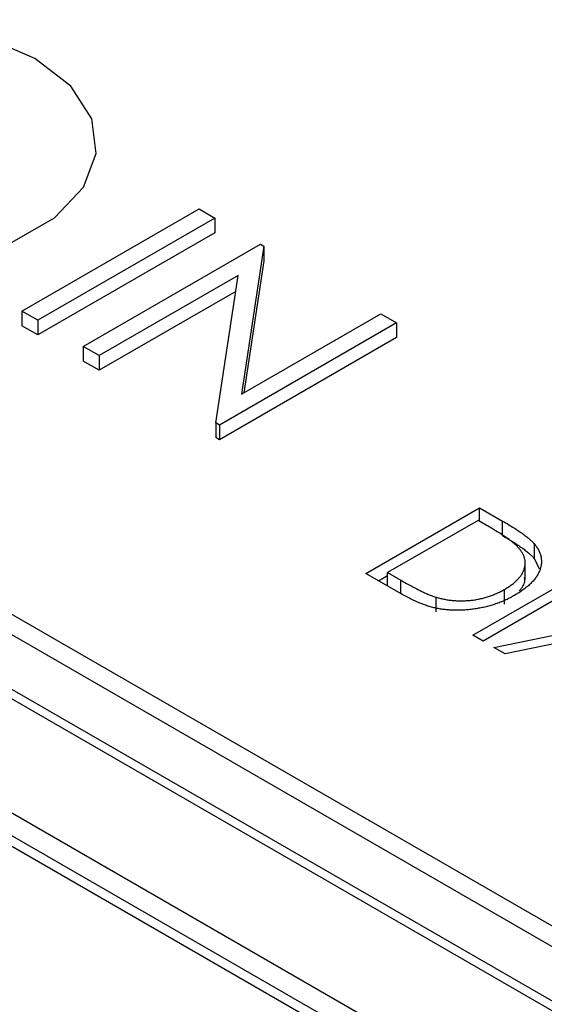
# Model space of a CAD drawing. Header units: inches. Extents: x 3.21 to 13.19, y 2.59 to 9.58.
# Tile 42 of 47: x 12.6316 to 12.7049, y 6.8533 to 6.9909. Entities that reach past the tile are written whole.
import ezdxf

# ---------------------------------------------------------------- set-up
doc = ezdxf.new("R2010")
doc.units = ezdxf.units.IN
doc.header["$MEASUREMENT"] = 0

msp = doc.modelspace()

# ---------------------------------------------------------------- linework, layer by layer
at = {"color": 7, "linetype": 'Continuous', "lineweight": 25}
for p, q in [((12.7648963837, 6.8301830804), (12.3356825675, 7.0779629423)), ((12.7624211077, 6.828754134), (12.3356825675, 7.0751050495)), ((12.631888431, 6.9502024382), (12.6566371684, 6.9644895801)), ((12.6566371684, 6.9644895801), (12.6588582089, 6.9632074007)), ((12.6588582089, 6.9632074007), (12.6341094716, 6.9489202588)), ((12.6588582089, 6.9632074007), (12.6588582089, 6.9611660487)), ((12.6588582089, 6.9611660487), (12.6341094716, 6.9468789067)), ((12.6404553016, 6.945256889), (12.665204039, 6.959544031)), ((12.6656700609, 6.9592750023), (12.662541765, 6.9385912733)), ((12.665204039, 6.959544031), (12.6656700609, 6.9592750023)), ((12.6656700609, 6.9592750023), (12.6656700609, 6.9572336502)), ((12.6656700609, 6.9572336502), (12.6628800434, 6.9387865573)), ((12.6621104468, 6.9551937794), (12.6426763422, 6.9439747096)), ((12.6589871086, 6.9345587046), (12.6621104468, 6.9551937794)), ((12.6617718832, 6.9529569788), (12.6426763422, 6.9419333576)), ((12.6341094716, 6.9489202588), (12.631888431, 6.9502024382)), ((12.631888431, 6.9502024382), (12.631888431, 6.9481610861)), ((12.662541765, 6.9385912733), (12.6820204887, 6.9498361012)), ((12.6820204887, 6.9498361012), (12.6842415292, 6.9485539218)), ((12.6341094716, 6.9468789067), (12.631888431, 6.9481610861)), ((12.6341094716, 6.9489202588), (12.6341094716, 6.9468789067)), ((12.6842415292, 6.9485539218), (12.6594927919, 6.9342667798)), ((12.6842415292, 6.9485539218), (12.6842415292, 6.9465125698)), ((12.6842415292, 6.9465125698), (12.6594927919, 6.9322254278)), ((12.6426763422, 6.9439747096), (12.6404553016, 6.945256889)), ((12.6404553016, 6.945256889), (12.6404553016, 6.943215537)), ((12.7557610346, 6.8249793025), (12.5480433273, 6.9448921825)), ((12.6426763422, 6.9439747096), (12.6426763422, 6.9419333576)), ((12.549018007, 6.9429982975), (12.750849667, 6.8264833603)), ((12.6426763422, 6.9419333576), (12.6404553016, 6.943215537)), ((12.6594927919, 6.9342667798), (12.6589871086, 6.9345587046)), ((12.6589871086, 6.9345587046), (12.6589871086, 6.9325173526)), ((12.6594927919, 6.9342667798), (12.6594927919, 6.9322254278)), ((12.6594927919, 6.9322254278), (12.6589871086, 6.9325173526)), ((12.5519410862, 6.9254005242), (12.7203661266, 6.828170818)), ((12.7175817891, 6.8265634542), (12.5519410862, 6.9221857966)), ((12.6799290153, 6.9135228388), (12.6958389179, 6.92270743)), ((12.6958389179, 6.92270743), (12.6990514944, 6.9208528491)), ((12.6958389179, 6.9208234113), (12.6958389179, 6.92270743)), ((12.5527762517, 6.9202572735), (12.7163290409, 6.825840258)), ((12.6956349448, 6.9209411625), (12.682988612, 6.9136405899)), ((12.6967536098, 6.9202953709), (12.6956349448, 6.9209411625)), ((12.6990514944, 6.9188114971), (12.6990514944, 6.9208528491)), ((12.7035261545, 6.9155659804), (12.7035261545, 6.9176073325)), ((12.7022069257, 6.9126806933), (12.7022069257, 6.9152323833)), ((12.7035261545, 6.9155659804), (12.7041475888, 6.9141758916)), ((12.6848594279, 6.9106765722), (12.6799290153, 6.9135228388)), ((12.682988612, 6.9136405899), (12.6848148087, 6.912586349)), ((12.682988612, 6.9117565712), (12.682988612, 6.9136405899)), ((12.6949006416, 6.9048799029), (12.7108105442, 6.9140644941)), ((12.6816970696, 6.9125021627), (12.682988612, 6.9132477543)), ((12.712238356, 6.9132402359), (12.6963284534, 6.9040556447)), ((12.699312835, 6.9092478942), (12.699312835, 6.9112892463)), ((12.6897675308, 6.9081531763), (12.6897675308, 6.9101945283)), ((12.6978378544, 6.903184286), (12.721294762, 6.908012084)), ((12.6963284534, 6.9040556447), (12.6949006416, 6.9048799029)), ((12.7069146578, 6.9038319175), (12.6993963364, 6.9022845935)), ((12.6993963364, 6.9022845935), (12.6978378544, 6.903184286))]:
    msp.add_line(p, q, dxfattribs=at)
at = {"color": 8, "linetype": 'Continuous', "lineweight": 25}
msp.add_line((12.6848148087, 6.9107023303), (12.6848148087, 6.912586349), dxfattribs=at)
at = {"color": 7, "linetype": 'Continuous', "lineweight": 25, "flags": 128}
msp.add_lwpolyline([(12.5919264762, 6.9614112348), (12.5986545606, 6.9585036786), (12.6065290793, 6.9568081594), (12.6149120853, 6.9564620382), (12.6231244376, 6.9574933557), (12.6305008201, 6.9598185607), (12.6364436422, 6.9632492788), (12.6404714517, 6.9675075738), (12.6422579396, 6.9722484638), (12.6416583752, 6.9770878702), (12.6387213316, 6.9816337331), (12.6336847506, 6.9855177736), (12.6269566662, 6.9884253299), (12.6190821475, 6.9901208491), (12.6106991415, 6.9904669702), (12.6024867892, 6.9894356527), (12.5951104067, 6.9871104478), (12.5891675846, 6.9836797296), (12.5851397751, 6.9794214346), (12.5833532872, 6.9746805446), (12.5839528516, 6.9698411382), (12.5868898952, 6.9652952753), (12.5919264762, 6.9614112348)], dxfattribs=at)
msp.add_lwpolyline([(12.5919264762, 6.9614112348), (12.5986545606, 6.9585036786), (12.6065290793, 6.9568081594), (12.6149120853, 6.9564620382), (12.6231244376, 6.9574933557), (12.6305008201, 6.9598185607), (12.6364436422, 6.9632492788), (12.6404714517, 6.9675075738), (12.6422579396, 6.9722484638), (12.6416583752, 6.9770878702), (12.6387213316, 6.9816337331), (12.6336847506, 6.9855177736), (12.6269566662, 6.9884253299), (12.6190821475, 6.9901208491), (12.6106991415, 6.9904669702), (12.6024867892, 6.9894356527), (12.5951104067, 6.9871104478), (12.5891675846, 6.9836797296), (12.5851397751, 6.9794214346), (12.5833532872, 6.9746805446), (12.5839528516, 6.9698411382), (12.5868898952, 6.9652952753), (12.5919264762, 6.9614112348)], dxfattribs=at)
at = {"color": 7, "linetype": 'Continuous', "lineweight": 25}
for points, knots in [([(12.70119639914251, 6.917215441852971), (12.70109987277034, 6.917313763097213), (12.7008946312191, 6.917522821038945), (12.70051727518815, 6.917839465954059), (12.70007174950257, 6.91818380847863), (12.69955426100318, 6.918556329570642), (12.69895899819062, 6.918952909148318), (12.69829208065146, 6.919377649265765), (12.69755343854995, 6.919830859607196), (12.69702689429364, 6.920136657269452), (12.69675360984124, 6.920295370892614)], [0, 0, 0, 0, 0.0843186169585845, 0.1792845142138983, 0.2865825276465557, 0.4051114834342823, 0.535592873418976, 0.6781902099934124, 0.8329758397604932, 0.9999999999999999, 0.9999999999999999, 0.9999999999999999, 0.9999999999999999]), ([(12.69905149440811, 6.920852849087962), (12.69932890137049, 6.920690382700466), (12.69986485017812, 6.920376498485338), (12.70062030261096, 6.919911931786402), (12.70129848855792, 6.919470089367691), (12.70189607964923, 6.919051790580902), (12.70242032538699, 6.918659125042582), (12.70286424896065, 6.918290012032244), (12.70323274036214, 6.917944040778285), (12.70343195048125, 6.917715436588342), (12.7035261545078, 6.917607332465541)], [0, 0, 0, 0, 0.1642892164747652, 0.3174059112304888, 0.4588436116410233, 0.5893665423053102, 0.7078313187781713, 0.8157700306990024, 0.9128799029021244, 0.9999999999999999, 0.9999999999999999, 0.9999999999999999, 0.9999999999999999]), ([(12.69905149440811, 6.918811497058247), (12.69932890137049, 6.918649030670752), (12.69986485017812, 6.918335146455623), (12.70062030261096, 6.917870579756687), (12.70129848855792, 6.917428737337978), (12.70189607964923, 6.917010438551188), (12.70242032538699, 6.916617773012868), (12.70286424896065, 6.916248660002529), (12.70323274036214, 6.91590268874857), (12.70343195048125, 6.915674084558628), (12.7035261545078, 6.915565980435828)], [0, 0, 0, 0, 0.1642892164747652, 0.3174059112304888, 0.4588436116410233, 0.5893665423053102, 0.7078313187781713, 0.8157700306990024, 0.9128799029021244, 0.9999999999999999, 0.9999999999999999, 0.9999999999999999, 0.9999999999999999]), ([(12.7035261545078, 6.917607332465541), (12.70364008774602, 6.917460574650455), (12.70386537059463, 6.917170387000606), (12.70412197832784, 6.916720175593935), (12.70431340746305, 6.916267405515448), (12.7044418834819, 6.915810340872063), (12.7044875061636, 6.91534962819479), (12.70448273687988, 6.914884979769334), (12.70439648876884, 6.914417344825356), (12.70424572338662, 6.913947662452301), (12.70403400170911, 6.913480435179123), (12.70375582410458, 6.913019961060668), (12.70340897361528, 6.912570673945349), (12.70300239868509, 6.912129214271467), (12.70253351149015, 6.91169558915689), (12.70199470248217, 6.911273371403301), (12.70140054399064, 6.910857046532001), (12.7009606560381, 6.910595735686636), (12.7007374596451, 6.910463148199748)], [0, 0, 0, 0, 0.0615449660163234, 0.1216942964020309, 0.1811548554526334, 0.2398753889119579, 0.2987019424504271, 0.3576474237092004, 0.4176048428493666, 0.4784940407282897, 0.5404070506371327, 0.6023449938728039, 0.6650043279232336, 0.728559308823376, 0.7936505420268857, 0.8605342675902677, 0.9292359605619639, 1, 1, 1, 1]), ([(12.69931283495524, 6.911289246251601), (12.69949657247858, 6.911398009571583), (12.69985752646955, 6.911611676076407), (12.70033626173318, 6.911954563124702), (12.70076791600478, 6.912300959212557), (12.70114154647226, 6.912657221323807), (12.70146227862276, 6.913021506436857), (12.70172240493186, 6.913395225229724), (12.70193758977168, 6.913774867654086), (12.70208337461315, 6.914162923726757), (12.70218191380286, 6.914552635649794), (12.70221635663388, 6.914941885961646), (12.70219259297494, 6.915328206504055), (12.70211942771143, 6.915712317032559), (12.70197454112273, 6.916093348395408), (12.70177877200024, 6.916472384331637), (12.70151816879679, 6.916848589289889), (12.70130482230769, 6.917091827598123), (12.70119639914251, 6.917215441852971)], [0, 0, 0, 0, 0.070151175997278, 0.1378126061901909, 0.2032262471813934, 0.2671740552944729, 0.3300240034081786, 0.3917942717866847, 0.4530843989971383, 0.5143339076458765, 0.5749999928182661, 0.6348654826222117, 0.6941163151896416, 0.7534416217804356, 0.8131258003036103, 0.8740796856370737, 0.9360070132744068, 1, 1, 1, 1]), ([(12.68481480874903, 6.912586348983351), (12.68507835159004, 6.912435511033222), (12.68558524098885, 6.91214539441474), (12.68633002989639, 6.911737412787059), (12.68702425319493, 6.911372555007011), (12.68766836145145, 6.911050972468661), (12.68826365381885, 6.910773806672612), (12.68880381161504, 6.910536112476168), (12.68929643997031, 6.910344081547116), (12.68961864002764, 6.910241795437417), (12.68976753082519, 6.910194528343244)], [0, 0, 0, 0, 0.1719006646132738, 0.3306279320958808, 0.4755488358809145, 0.6067461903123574, 0.7250238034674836, 0.8297423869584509, 0.9213228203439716, 1, 1, 1, 1]), ([(12.70140979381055, 6.91106578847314), (12.7017606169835, 6.911508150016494), (12.70223947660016, 6.912111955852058), (12.70214265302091, 6.912760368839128), (12.70211676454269, 6.912933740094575)], [0, 0, 0, 0, 0.7326221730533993, 1, 1, 1, 1]), ([(12.7007374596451, 6.910463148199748), (12.70053794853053, 6.910351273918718), (12.70014479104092, 6.910130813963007), (12.69952307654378, 6.909830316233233), (12.69889536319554, 6.909552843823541), (12.69824692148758, 6.909309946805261), (12.69758902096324, 6.909089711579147), (12.6969126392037, 6.90890374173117), (12.69622633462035, 6.908741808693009), (12.69552872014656, 6.908612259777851), (12.69483220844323, 6.908510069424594), (12.69414173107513, 6.908433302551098), (12.69346346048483, 6.90838517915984), (12.69279340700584, 6.908366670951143), (12.69213622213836, 6.908375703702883), (12.69148702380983, 6.908412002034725), (12.69085062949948, 6.908479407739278), (12.69021851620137, 6.908571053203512), (12.68958622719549, 6.908697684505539), (12.68894725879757, 6.908864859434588), (12.68829778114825, 6.909072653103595), (12.68763308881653, 6.909316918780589), (12.68695323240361, 6.909598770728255), (12.6862642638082, 6.909922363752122), (12.68555633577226, 6.910280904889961), (12.68509624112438, 6.910542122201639), (12.68485942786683, 6.910676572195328)], [0, 0, 0, 0, 0.0460806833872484, 0.0908067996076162, 0.1342952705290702, 0.1770243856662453, 0.2188227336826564, 0.2602441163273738, 0.3010798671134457, 0.3416138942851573, 0.3815834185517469, 0.4201195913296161, 0.458074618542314, 0.4947384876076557, 0.5311946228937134, 0.5669336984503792, 0.6027126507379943, 0.6383266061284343, 0.6748532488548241, 0.7134673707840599, 0.754441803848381, 0.7978153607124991, 0.84398945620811, 0.8930715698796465, 0.9449633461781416, 1, 1, 1, 1]), ([(12.68976753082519, 6.910194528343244), (12.68996390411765, 6.910140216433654), (12.69035196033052, 6.910032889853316), (12.69094943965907, 6.909900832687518), (12.69155310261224, 6.909804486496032), (12.692160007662, 6.90973440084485), (12.69277355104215, 6.909698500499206), (12.69339174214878, 6.909691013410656), (12.69401548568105, 6.909713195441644), (12.69464134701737, 6.909766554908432), (12.69526500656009, 6.909851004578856), (12.69587871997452, 6.909966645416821), (12.6964844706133, 6.910107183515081), (12.69707535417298, 6.910284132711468), (12.69765558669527, 6.910490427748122), (12.69822343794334, 6.910727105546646), (12.69878154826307, 6.910992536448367), (12.69913344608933, 6.911189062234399), (12.69931283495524, 6.911289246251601)], [0, 0, 0, 0, 0.0624145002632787, 0.1233382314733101, 0.1831245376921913, 0.2417829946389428, 0.3005788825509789, 0.3596800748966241, 0.4188816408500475, 0.4795306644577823, 0.5408505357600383, 0.6023033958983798, 0.6644632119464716, 0.7278057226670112, 0.7928948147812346, 0.8596723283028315, 0.9284644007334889, 1, 1, 1, 1])]:
    msp.add_open_spline(points, degree=3, knots=knots, dxfattribs=at)

doc.saveas('drawing.dxf')
